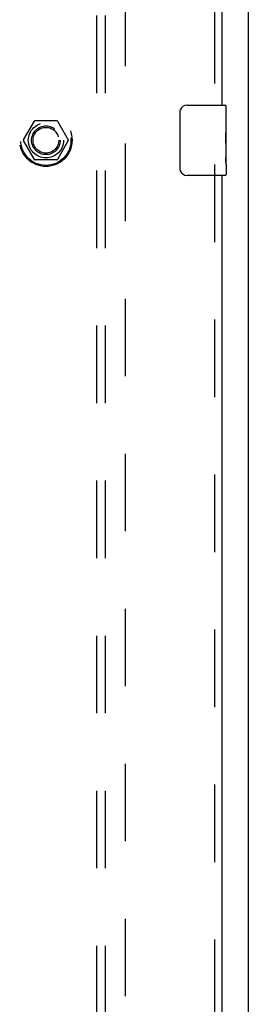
# Model space of a CAD drawing. Header units: inches. Extents: x 0 to 200, y 0 to 129.
# Tile 13 of 27: x 85.5 to 88.75, y 58.71 to 72.68. Entities that reach past the tile are written whole.
import ezdxf

# ---------------------------------------------------------------- set-up
doc = ezdxf.new("R2010")
doc.units = ezdxf.units.IN
doc.header["$LTSCALE"] = 11
doc.header["$MEASUREMENT"] = 0
doc.linetypes.add('HIDDEN', pattern=[0.2, 0.1, -0.1])
doc.layers.get('0').update_dxf_attribs({"linetype": 'CONTINUOUS'})
for name, color, linetype in [('DEFAULT_2', 8, 'HIDDEN'), ('MASTER_DOOR_ASSEMBLY', 7, 'CONTINUOUS'), ('SUBPANEL', 7, 'CONTINUOUS')]:
    doc.layers.add(name, color=color, linetype=linetype)

msp = doc.modelspace()

# ---------------------------------------------------------------- linework, layer by layer
at = {"color": 3, "linetype": 'Continuous'}
msp.add_line((88.75, 41.074), (88.75, 100.866), dxfattribs=at)
at = {"layer": 'DEFAULT_2', "color": 8, "linetype": 'HIDDEN'}
for p, q in [((87, 99.522), (87, 42.418)), ((85.557, 70.975), (85.712, 71.243)), ((86.029, 71.248), (85.72, 71.248)), ((86.038, 71.243), (86.192, 70.975)), ((85.712, 70.698), (85.557, 70.965)), ((86.192, 70.965), (86.038, 70.698)), ((86.029, 70.693), (85.72, 70.693))]:
    msp.add_line(p, q, dxfattribs=at)
for radius in [0.372, 0.356, 0.204, 0.183]:
    msp.add_circle((85.875, 70.97), radius, dxfattribs=at)
for centre, start, end in [((85.72, 71.238), 90.0113, 149.988), ((86.029, 71.238), 30.0108, 89.9876), ((85.566, 70.97), 150.0117, 209.9873), ((86.184, 70.97), 330.0117, 29.9873), ((85.72, 70.703), 210.0108, 269.9876), ((86.029, 70.703), 270.0113, 329.988)]:
    msp.add_arc(centre, 0.01, start, end, dxfattribs=at)
at = {"layer": 'MASTER_DOOR_ASSEMBLY', "color": 8, "linetype": 'HIDDEN'}
for p, q in [((88.271, 94.875), (88.271, 71.315)), ((88.271, 70.625), (88.271, 47.065))]:
    msp.add_line(p, q, dxfattribs=at)
at = {"layer": 'MASTER_DOOR_ASSEMBLY', "color": 3, "linetype": 'Continuous'}
for p, q in [((88.375, 94.72), (88.375, 71.47)), ((88.375, 70.47), (88.375, 47.22))]:
    msp.add_line(p, q, dxfattribs=at)
at = {"layer": 'MASTER_DOOR_ASSEMBLY', "color": 7, "linetype": 'Continuous'}
for p, q in [((87.88, 71.47), (88.42, 71.47)), ((88.435, 70.892), (88.435, 71.455)), ((87.78, 70.57), (87.78, 71.37)), ((88.435, 71.316), (88.428, 71.316)), ((88.428, 71.316), (88.428, 71.086)), ((88.435, 71.149), (88.428, 71.149)), ((88.435, 71.086), (88.428, 71.086)), ((88.435, 71.05), (88.429, 71.05)), ((88.435, 70.855), (88.428, 70.855)), ((88.428, 70.855), (88.428, 70.719)), ((88.433, 70.916), (88.431, 70.938)), ((88.433, 70.918), (88.435, 70.918)), ((88.435, 70.632), (88.435, 70.889)), ((88.429, 70.687), (88.435, 70.687)), ((88.435, 70.631), (88.435, 70.485)), ((88.42, 70.47), (87.88, 70.47))]:
    msp.add_line(p, q, dxfattribs=at)
for points in [[(87.78, 71.37), (87.78, 71.377), (87.781, 71.383), (87.782, 71.389), (87.783, 71.395), (87.785, 71.401), (87.787, 71.407)], [(88.431, 70.938), (88.431, 70.95), (88.43, 70.962), (88.429, 70.974), (88.428, 70.987), (88.428, 71), (88.428, 71.012), (88.428, 71.025), (88.428, 71.038), (88.429, 71.051), (88.43, 71.063), (88.43, 71.075)], [(88.435, 70.889), (88.435, 70.897), (88.434, 70.906), (88.433, 70.916)], [(88.429, 70.682), (88.429, 70.691), (88.428, 70.7), (88.428, 70.71), (88.428, 70.719)], [(88.432, 70.658), (88.431, 70.666), (88.43, 70.674), (88.429, 70.682)], [(88.435, 70.631), (88.435, 70.635), (88.434, 70.639), (88.434, 70.645), (88.432, 70.658)], [(87.787, 70.534), (87.785, 70.54), (87.783, 70.546), (87.782, 70.552), (87.781, 70.558), (87.78, 70.564), (87.78, 70.57)]]:
    msp.add_lwpolyline(points, dxfattribs=at)
for centre, radius, start, end in [((87.88, 71.37), 0.1, 90, 158.7946), ((88.42, 71.455), 0.015, 0, 90), ((87.88, 70.57), 0.1, 201.1999, 270), ((88.42, 70.485), 0.015, 270, 360)]:
    msp.add_arc(centre, radius, start, end, dxfattribs=at)
msp.add_ellipse((88.172, 71.054), major_axis=(0.263, 0), ratio=0.432808, start_param=0, end_param=0.179988, dxfattribs=at)
at = {"layer": 'SUBPANEL', "color": 8, "linetype": 'HIDDEN'}
for p, q in [((86.593, 96.939), (86.593, 45.002)), ((86.718, 96.939), (86.718, 45.002))]:
    msp.add_line(p, q, dxfattribs=at)
msp.add_circle((85.875, 70.97), 0.25, dxfattribs=at)

doc.saveas('drawing.dxf')
